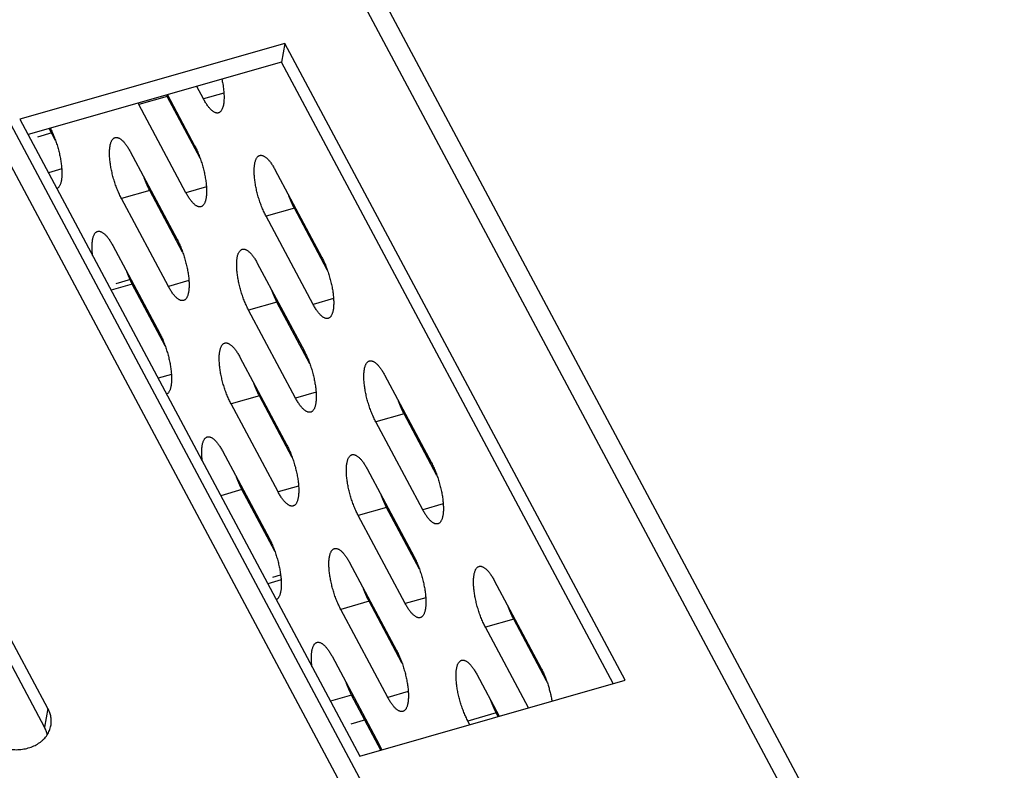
# Model space of a CAD drawing. Header units: millimetres. Extents: x 508 to 1261, y -60 to 468.
# Tile 23 of 49: x 974 to 999, y 83 to 102. Entities that reach past the tile are written whole.
import ezdxf

# ---------------------------------------------------------------- set-up
doc = ezdxf.new("R2010")
doc.units = ezdxf.units.MM
doc.header["$LTSCALE"] = 16.335
doc.layers.get('0').update_dxf_attribs({"linetype": 'CONTINUOUS'})
doc.layers.add('INTFCLR_1', color=7, linetype='CONTINUOUS')
doc.layers.add('ROUNDS', color=7, linetype='CONTINUOUS')

msp = doc.modelspace()

# ---------------------------------------------------------------- linework, layer by layer
at = {"color": 7, "linetype": 'Continuous'}
for p, q in [((980.53033, 101.43883), (973.71692, 99.48993)), ((980.53033, 101.43883), (980.4405, 100.95663)), ((989.26714, 85.06764), (980.53033, 101.43883)), ((980.4405, 100.95663), (973.92828, 99.09388)), ((988.96595, 84.98149), (980.4405, 100.95663)), ((978.43344, 100.01074), (978.26131, 100.3333)), ((977.5032, 100.07093), (976.77643, 99.86304)), ((978.34861, 98.48677), (977.5032, 100.07093)), ((977.50833, 100.11792), (978.20887, 98.80524)), ((978.95977, 100.16129), (978.43344, 100.01074)), ((977.98429, 97.59974), (976.77643, 99.86304)), ((973.71692, 99.48993), (982.45373, 83.11873)), ((974.63197, 98.9458), (974.47022, 99.24889)), ((976.55185, 98.65754), (977.75971, 96.39425)), ((974.79397, 98.20933), (974.45247, 98.11165)), ((980.2685, 98.19851), (981.47635, 95.93521)), ((978.51061, 97.75029), (977.98429, 97.59974)), ((977.05404, 97.65993), (976.32727, 97.45204)), ((977.53513, 95.18875), (976.32727, 97.45204)), ((977.89945, 96.07577), (977.05404, 97.65993)), ((980.77068, 97.20089), (980.04392, 96.99301)), ((981.6161, 95.61673), (980.77068, 97.20089)), ((981.25177, 94.72971), (980.04392, 96.99301)), ((976.10269, 96.24655), (977.31055, 93.98325)), ((979.81934, 95.78751), (981.02719, 93.52421)), ((976.60488, 95.24893), (976.06294, 95.09391)), ((977.4503, 93.66477), (976.60488, 95.24893)), ((978.06145, 95.3393), (977.53513, 95.18875)), ((981.77809, 94.88026), (981.25177, 94.72971)), ((980.32152, 94.7899), (979.59476, 94.58201)), ((981.16694, 93.20574), (980.32152, 94.7899)), ((980.80261, 92.31871), (979.59476, 94.58201)), ((979.37018, 93.37651), (980.57803, 91.11322)), ((977.61229, 92.9283), (977.27079, 92.83062)), ((983.08682, 92.91748), (984.29467, 90.65418)), ((979.87236, 92.3789), (979.1456, 92.17101)), ((980.71778, 90.79474), (979.87236, 92.3789)), ((981.32893, 92.46926), (980.80261, 92.31871)), ((980.35345, 89.90772), (979.1456, 92.17101)), ((983.589, 91.91986), (982.86224, 91.71198)), ((984.43442, 90.3357), (983.589, 91.91986)), ((984.07009, 89.44868), (982.86224, 91.71198)), ((978.92102, 90.96552), (980.12887, 88.70222)), ((982.63766, 90.50648), (983.84551, 88.24318)), ((979.4232, 89.9679), (978.88127, 89.81288)), ((980.26862, 88.38374), (979.4232, 89.9679)), ((980.87978, 90.05827), (980.35345, 89.90772)), ((984.59642, 89.59923), (984.07009, 89.44868)), ((983.13985, 89.50887), (982.41308, 89.30098)), ((983.98526, 87.92471), (983.13985, 89.50887)), ((983.62094, 87.03768), (982.41308, 89.30098)), ((982.1885, 88.09548), (983.39636, 85.83219)), ((980.43062, 87.64727), (980.08912, 87.54959)), ((985.90515, 87.63645), (987.113, 85.37315)), ((982.69069, 87.09787), (981.96392, 86.88998)), ((983.5361, 85.51371), (982.69069, 87.09787)), ((984.14726, 87.18823), (983.62094, 87.03768)), ((983.17178, 84.62669), (981.96392, 86.88998)), ((974.43932, 84.34258), (973.23146, 86.60588)), ((986.40733, 86.63883), (985.68057, 86.43095)), ((987.25275, 85.05467), (986.40733, 86.63883)), ((986.78676, 84.35815), (985.68057, 86.43095)), ((974.34948, 83.86038), (973.14163, 86.12368)), ((981.73934, 85.68449), (982.9472, 83.42119)), ((982.45373, 83.11873), (989.26714, 85.06764)), ((985.45599, 85.22545), (986.03378, 84.14277)), ((983.6981, 84.77724), (983.17178, 84.62669)), ((982.24153, 84.68687), (981.69959, 84.53185)), ((982.99567, 83.27375), (982.24153, 84.68687)), ((974.43932, 84.34258), (974.34948, 83.86038)), ((985.95817, 84.22784), (985.23141, 84.01995)), ((985.28081, 83.92739), (985.23141, 84.01995)), ((986.00757, 84.13527), (985.95817, 84.22784))]:
    msp.add_line(p, q, dxfattribs=at)
for centre in [(979.24859, 101.00221), (978.52182, 100.79433)]:
    msp.add_arc(centre, 1.9783, 206.78986, 208.082939, dxfattribs=at)
for points, knots in [([(978.90727, 100.51806), (978.91325, 100.49071), (978.92428, 100.4364), (978.93819, 100.35556), (978.9492, 100.27663), (978.95724, 100.20019), (978.96226, 100.12681), (978.9642, 100.05703), (978.96308, 99.99136), (978.95888, 99.93028), (978.95166, 99.87423), (978.94146, 99.82361), (978.92834, 99.77876), (978.91239, 99.73999), (978.89634, 99.71219), (978.88206, 99.69357), (978.87102, 99.6817), (978.85935, 99.67156), (978.84709, 99.66318), (978.83424, 99.65656), (978.82527, 99.65335), (978.82074, 99.65205)], [0, 0, 0, 0, 0.09140102, 0.18082994, 0.26770932, 0.35148843, 0.43165043, 0.50772015, 0.57927325, 0.64594724, 0.70745579, 0.76360826, 0.81433769, 0.85974248, 0.90014816, 0.91867973, 0.93623425, 0.95295655, 0.96902062, 0.98462757, 1, 1, 1, 1]), ([(978.82074, 99.65205), (978.81423, 99.65019), (978.80059, 99.64766), (978.77933, 99.64772), (978.75724, 99.65154), (978.73442, 99.65906), (978.71095, 99.67023), (978.68689, 99.68499), (978.66231, 99.70327), (978.63731, 99.72501), (978.61197, 99.75012), (978.58637, 99.77853), (978.56062, 99.81011), (978.53481, 99.84475), (978.50904, 99.88233), (978.47412, 99.93731), (978.44944, 99.98076), (978.43344, 100.01074)], [0, 0, 0, 0, 0.03643269, 0.07399695, 0.11371166, 0.15641239, 0.20273294, 0.25312193, 0.30787324, 0.3671568, 0.43104462, 0.49953087, 0.57254709, 0.64997354, 0.73164775, 0.8173711, 1, 1, 1, 1]), ([(974.4964, 99.2564), (974.5145, 99.2221), (974.54962, 99.15049), (974.59781, 99.03818), (974.64235, 98.91947), (974.68248, 98.79638), (974.71751, 98.67102), (974.74685, 98.54551), (974.77001, 98.42199), (974.78658, 98.30256), (974.79484, 98.20642), (974.79777, 98.13317), (974.79814, 98.08151), (974.79673, 98.03233), (974.79354, 97.98584), (974.78859, 97.94222), (974.78191, 97.90168), (974.77351, 97.86436), (974.76344, 97.83043), (974.75172, 97.80002), (974.7384, 97.77325), (974.72351, 97.75023), (974.70708, 97.73106), (974.68916, 97.71586), (974.67599, 97.70831), (974.66931, 97.70532)], [0, 0, 0, 0, 0.071018, 0.14595553, 0.22370852, 0.30310576, 0.38293812, 0.46198656, 0.53904992, 0.61297315, 0.68267693, 0.71564195, 0.74719909, 0.77725047, 0.8057106, 0.8325085, 0.85759038, 0.88092327, 0.90249977, 0.92234454, 0.94052311, 0.95715335, 0.9724194, 0.98658506, 1, 1, 1, 1]), ([(976.32727, 97.45204), (976.30859, 97.48705), (976.27238, 97.56026), (976.22277, 97.67531), (976.17699, 97.79715), (976.13586, 97.9236), (976.10012, 98.05239), (976.07042, 98.1812), (976.04728, 98.30773), (976.03361, 98.41087), (976.02641, 98.49045), (976.02296, 98.54728), (976.02138, 98.60188), (976.02167, 98.65402), (976.02385, 98.70346), (976.02789, 98.74998), (976.03378, 98.79338), (976.04149, 98.83345), (976.05099, 98.87004), (976.06224, 98.90298), (976.0752, 98.93214), (976.08984, 98.95739), (976.10611, 98.97862), (976.12399, 98.99572), (976.14343, 99.00856), (976.15747, 99.01421), (976.16455, 99.01624)], [0, 0, 0, 0, 0.07158809, 0.1473089, 0.22598668, 0.30637128, 0.38717099, 0.46708416, 0.54483049, 0.6191829, 0.65472929, 0.68900881, 0.72189877, 0.75328702, 0.78307374, 0.81117349, 0.8375179, 0.86205907, 0.88477422, 0.90567185, 0.92480035, 0.94225953, 0.95821518, 0.97291509, 0.98670024, 1, 1, 1, 1]), ([(976.16455, 99.01624), (976.17107, 99.0181), (976.1847, 99.02062), (976.20597, 99.02057), (976.22806, 99.01675), (976.25087, 99.00923), (976.27435, 98.99806), (976.29841, 98.9833), (976.32298, 98.96502), (976.34799, 98.94328), (976.37333, 98.91816), (976.39893, 98.88976), (976.42468, 98.85818), (976.45048, 98.82353), (976.47626, 98.78596), (976.51117, 98.73097), (976.53585, 98.68752), (976.55185, 98.65754)], [0, 0, 0, 0, 0.03643269, 0.07399695, 0.11371166, 0.15641239, 0.20273294, 0.25312193, 0.30787324, 0.3671568, 0.43104462, 0.49953087, 0.57254709, 0.64997354, 0.73164775, 0.8173711, 1, 1, 1, 1]), ([(978.20887, 98.80524), (978.22754, 98.77024), (978.26376, 98.69702), (978.31337, 98.58198), (978.35915, 98.46014), (978.40028, 98.33369), (978.43602, 98.2049), (978.46572, 98.07609), (978.48886, 97.94956), (978.50253, 97.84642), (978.50973, 97.76684), (978.51318, 97.71001), (978.51476, 97.6554), (978.51447, 97.60326), (978.51229, 97.55382), (978.50825, 97.5073), (978.50236, 97.46391), (978.49465, 97.42383), (978.48515, 97.38725), (978.4739, 97.35431), (978.46093, 97.32515), (978.4463, 97.2999), (978.43003, 97.27867), (978.41215, 97.26157), (978.39271, 97.24873), (978.37867, 97.24308), (978.37159, 97.24105)], [0, 0, 0, 0, 0.07158809, 0.1473089, 0.22598668, 0.30637128, 0.38717099, 0.46708416, 0.54483049, 0.6191829, 0.65472929, 0.68900881, 0.72189877, 0.75328702, 0.78307374, 0.81117349, 0.8375179, 0.86205907, 0.88477422, 0.90567185, 0.92480035, 0.94225953, 0.95821518, 0.97291509, 0.98670024, 1, 1, 1, 1]), ([(980.04392, 96.99301), (980.02524, 97.02801), (979.98902, 97.10123), (979.93941, 97.21628), (979.89363, 97.33812), (979.8525, 97.46457), (979.81676, 97.59336), (979.78706, 97.72217), (979.76392, 97.84869), (979.75025, 97.95183), (979.74306, 98.03142), (979.7396, 98.08824), (979.73802, 98.14285), (979.73832, 98.19499), (979.74049, 98.24443), (979.74453, 98.29095), (979.75042, 98.33434), (979.75813, 98.37442), (979.76763, 98.41101), (979.77889, 98.44395), (979.79185, 98.4731), (979.80648, 98.49835), (979.82275, 98.51959), (979.84063, 98.53669), (979.86007, 98.54952), (979.87411, 98.55517), (979.8812, 98.5572)], [0, 0, 0, 0, 0.07158809, 0.1473089, 0.22598668, 0.30637128, 0.38717099, 0.46708416, 0.54483049, 0.6191829, 0.65472929, 0.68900881, 0.72189877, 0.75328702, 0.78307374, 0.81117349, 0.8375179, 0.86205907, 0.88477422, 0.90567185, 0.92480035, 0.94225953, 0.95821518, 0.97291509, 0.98670024, 1, 1, 1, 1]), ([(979.8812, 98.5572), (979.88771, 98.55907), (979.90135, 98.56159), (979.92261, 98.56153), (979.9447, 98.55772), (979.96752, 98.55019), (979.99099, 98.53902), (980.01505, 98.52427), (980.03963, 98.50598), (980.06463, 98.48425), (980.08997, 98.45913), (980.11557, 98.43073), (980.14132, 98.39914), (980.16713, 98.3645), (980.1929, 98.32693), (980.22782, 98.27194), (980.2525, 98.22849), (980.2685, 98.19851)], [0, 0, 0, 0, 0.03643269, 0.07399695, 0.11371166, 0.15641239, 0.20273294, 0.25312193, 0.30787324, 0.3671568, 0.43104462, 0.49953087, 0.57254709, 0.64997354, 0.73164775, 0.8173711, 1, 1, 1, 1]), ([(977.05404, 97.65993), (977.04113, 97.68411), (977.01581, 97.73411), (976.98004, 97.81194), (976.94588, 97.89372), (976.9246, 97.94983), (976.91428, 97.9784)], [0, 0, 0, 0, 0.23626519, 0.48292976, 0.73815639, 1, 1, 1, 1]), ([(978.37159, 97.24105), (978.36507, 97.23919), (978.35143, 97.23667), (978.33017, 97.23672), (978.30808, 97.24054), (978.28526, 97.24806), (978.26179, 97.25923), (978.23773, 97.27399), (978.21315, 97.29227), (978.18815, 97.31401), (978.16281, 97.33913), (978.13721, 97.36753), (978.11146, 97.39911), (978.08565, 97.43375), (978.05988, 97.47133), (978.02496, 97.52632), (978.00028, 97.56977), (977.98429, 97.59974)], [0, 0, 0, 0, 0.03643269, 0.07399695, 0.11371166, 0.15641239, 0.20273294, 0.25312193, 0.30787324, 0.3671568, 0.43104462, 0.49953087, 0.57254709, 0.64997354, 0.73164775, 0.8173711, 1, 1, 1, 1]), ([(980.77068, 97.20089), (980.75777, 97.22508), (980.73245, 97.27508), (980.69668, 97.35291), (980.66252, 97.43469), (980.64125, 97.49079), (980.63092, 97.51936)], [0, 0, 0, 0, 0.23626519, 0.48292976, 0.73815639, 1, 1, 1, 1]), ([(975.5867, 95.98629), (975.58183, 96.02687), (975.57624, 96.08681), (975.57271, 96.16532), (975.57213, 96.22055), (975.57357, 96.27298), (975.57701, 96.32236), (975.58245, 96.36848), (975.58986, 96.41109), (975.5992, 96.45001), (975.61042, 96.48506), (975.6235, 96.51608), (975.63838, 96.54294), (975.65503, 96.5655), (975.67341, 96.58364), (975.69034, 96.59507), (975.70448, 96.60169), (975.71173, 96.60419), (975.71539, 96.60524)], [0, 0, 0, 0, 0.18343107, 0.27001025, 0.35271549, 0.43125428, 0.50537268, 0.57486246, 0.63957027, 0.69941003, 0.75437978, 0.80458505, 0.85027096, 0.8918639, 0.93001895, 0.96565635, 0.98291381, 1, 1, 1, 1]), ([(975.71539, 96.60524), (975.72191, 96.6071), (975.73554, 96.60962), (975.75681, 96.60957), (975.7789, 96.60575), (975.80172, 96.59823), (975.82519, 96.58706), (975.84925, 96.5723), (975.87382, 96.55402), (975.89883, 96.53228), (975.92417, 96.50716), (975.94977, 96.47876), (975.97552, 96.44718), (976.00133, 96.41254), (976.0271, 96.37496), (976.06201, 96.31997), (976.08669, 96.27652), (976.10269, 96.24655)], [0, 0, 0, 0, 0.03643269, 0.07399695, 0.11371166, 0.15641239, 0.20273294, 0.25312193, 0.30787324, 0.3671568, 0.43104462, 0.49953087, 0.57254709, 0.64997354, 0.73164775, 0.8173711, 1, 1, 1, 1]), ([(977.75971, 96.39425), (977.77838, 96.35924), (977.8146, 96.28603), (977.86421, 96.17098), (977.90999, 96.04914), (977.95112, 95.92269), (977.98686, 95.7939), (978.01656, 95.66509), (978.0397, 95.53856), (978.05337, 95.43542), (978.06057, 95.35584), (978.06402, 95.29901), (978.0656, 95.24441), (978.06531, 95.19227), (978.06313, 95.14283), (978.05909, 95.09631), (978.0532, 95.05291), (978.04549, 95.01284), (978.03599, 94.97625), (978.02474, 94.94331), (978.01177, 94.91415), (977.99714, 94.8889), (977.98087, 94.86767), (977.96299, 94.85057), (977.94355, 94.83773), (977.92951, 94.83208), (977.92243, 94.83005)], [0, 0, 0, 0, 0.07158809, 0.1473089, 0.22598668, 0.30637128, 0.38717099, 0.46708416, 0.54483049, 0.6191829, 0.65472929, 0.68900881, 0.72189877, 0.75328702, 0.78307374, 0.81117349, 0.8375179, 0.86205907, 0.88477422, 0.90567185, 0.92480035, 0.94225953, 0.95821518, 0.97291509, 0.98670024, 1, 1, 1, 1]), ([(979.59476, 94.58201), (979.57608, 94.61701), (979.53986, 94.69023), (979.49025, 94.80528), (979.44447, 94.92712), (979.40334, 95.05357), (979.3676, 95.18236), (979.3379, 95.31117), (979.31476, 95.43769), (979.30109, 95.54083), (979.2939, 95.62042), (979.29044, 95.67725), (979.28886, 95.73185), (979.28916, 95.78399), (979.29133, 95.83343), (979.29537, 95.87995), (979.30126, 95.92335), (979.30898, 95.96342), (979.31848, 96.00001), (979.32973, 96.03295), (979.34269, 96.0621), (979.35732, 96.08735), (979.37359, 96.10859), (979.39148, 96.12569), (979.41091, 96.13852), (979.42495, 96.14418), (979.43204, 96.1462)], [0, 0, 0, 0, 0.07158809, 0.1473089, 0.22598668, 0.30637128, 0.38717099, 0.46708416, 0.54483049, 0.6191829, 0.65472929, 0.68900881, 0.72189877, 0.75328702, 0.78307374, 0.81117349, 0.8375179, 0.86205907, 0.88477422, 0.90567185, 0.92480035, 0.94225953, 0.95821518, 0.97291509, 0.98670024, 1, 1, 1, 1]), ([(979.43204, 96.1462), (979.43855, 96.14807), (979.45219, 96.15059), (979.47345, 96.15054), (979.49554, 96.14672), (979.51836, 96.13919), (979.54183, 96.12802), (979.5659, 96.11327), (979.59047, 96.09499), (979.61547, 96.07325), (979.64081, 96.04813), (979.66641, 96.01973), (979.69216, 95.98815), (979.71797, 95.9535), (979.74374, 95.91593), (979.77866, 95.86094), (979.80334, 95.81749), (979.81934, 95.78751)], [0, 0, 0, 0, 0.03643269, 0.07399695, 0.11371166, 0.15641239, 0.20273294, 0.25312193, 0.30787324, 0.3671568, 0.43104462, 0.49953087, 0.57254709, 0.64997354, 0.73164775, 0.8173711, 1, 1, 1, 1]), ([(981.47635, 95.93521), (981.49503, 95.90021), (981.53125, 95.82699), (981.58085, 95.71195), (981.62663, 95.5901), (981.66776, 95.46366), (981.7035, 95.33487), (981.7332, 95.20605), (981.75634, 95.07953), (981.77002, 94.97639), (981.77721, 94.8968), (981.78067, 94.83998), (981.78225, 94.78537), (981.78195, 94.73323), (981.77977, 94.68379), (981.77573, 94.63727), (981.76984, 94.59388), (981.76213, 94.5538), (981.75263, 94.51722), (981.74138, 94.48428), (981.72842, 94.45512), (981.71378, 94.42987), (981.69751, 94.40864), (981.67963, 94.39153), (981.66019, 94.3787), (981.64616, 94.37305), (981.63907, 94.37102)], [0, 0, 0, 0, 0.07158809, 0.1473089, 0.22598668, 0.30637128, 0.38717099, 0.46708416, 0.54483049, 0.6191829, 0.65472929, 0.68900881, 0.72189877, 0.75328702, 0.78307374, 0.81117349, 0.8375179, 0.86205907, 0.88477422, 0.90567185, 0.92480035, 0.94225953, 0.95821518, 0.97291509, 0.98670024, 1, 1, 1, 1]), ([(976.60488, 95.24893), (976.59197, 95.27311), (976.56665, 95.32311), (976.53088, 95.40094), (976.49672, 95.48272), (976.47544, 95.53883), (976.46512, 95.5674)], [0, 0, 0, 0, 0.23626519, 0.48292976, 0.73815639, 1, 1, 1, 1]), ([(977.92243, 94.83005), (977.91591, 94.82819), (977.90228, 94.82567), (977.88101, 94.82572), (977.85892, 94.82954), (977.8361, 94.83706), (977.81263, 94.84823), (977.78857, 94.86299), (977.764, 94.88127), (977.73899, 94.90301), (977.71365, 94.92813), (977.68805, 94.95653), (977.6623, 94.98811), (977.63649, 95.02276), (977.61072, 95.06033), (977.57581, 95.11532), (977.55112, 95.15877), (977.53513, 95.18875)], [0, 0, 0, 0, 0.03643269, 0.07399695, 0.11371166, 0.15641239, 0.20273294, 0.25312193, 0.30787324, 0.3671568, 0.43104462, 0.49953087, 0.57254709, 0.64997354, 0.73164775, 0.8173711, 1, 1, 1, 1]), ([(980.32152, 94.7899), (980.30861, 94.81408), (980.28329, 94.86408), (980.24752, 94.94191), (980.21336, 95.02369), (980.19209, 95.07979), (980.18176, 95.10836)], [0, 0, 0, 0, 0.23626519, 0.48292976, 0.73815639, 1, 1, 1, 1]), ([(981.63907, 94.37102), (981.63255, 94.36916), (981.61892, 94.36663), (981.59766, 94.36669), (981.57557, 94.37051), (981.55275, 94.37803), (981.52927, 94.3892), (981.50521, 94.40396), (981.48064, 94.42224), (981.45564, 94.44398), (981.43029, 94.46909), (981.4047, 94.4975), (981.37895, 94.52908), (981.35314, 94.56372), (981.32737, 94.6013), (981.29245, 94.65628), (981.26777, 94.69973), (981.25177, 94.72971)], [0, 0, 0, 0, 0.03643269, 0.07399695, 0.11371166, 0.15641239, 0.20273294, 0.25312193, 0.30787324, 0.3671568, 0.43104462, 0.49953087, 0.57254709, 0.64997354, 0.73164775, 0.8173711, 1, 1, 1, 1]), ([(977.31055, 93.98325), (977.32881, 93.94903), (977.36425, 93.8775), (977.41291, 93.76517), (977.45794, 93.64625), (977.49856, 93.52277), (977.53407, 93.39686), (977.56387, 93.27069), (977.58744, 93.14642), (977.60438, 93.0262), (977.61291, 92.92937), (977.61601, 92.85556), (977.61649, 92.8035), (977.61518, 92.75393), (977.61207, 92.70706), (977.60718, 92.66309), (977.60054, 92.6222), (977.59216, 92.58458), (977.58209, 92.55037), (977.57036, 92.51971), (977.55701, 92.49272), (977.54208, 92.46952), (977.52559, 92.4502), (977.50758, 92.43489), (977.49435, 92.4273), (977.48763, 92.42429)], [0, 0, 0, 0, 0.07063915, 0.14529452, 0.22285755, 0.30214956, 0.38195153, 0.46103272, 0.538179, 0.61222155, 0.68206701, 0.71510689, 0.7467393, 0.77686474, 0.80539613, 0.83226099, 0.85740414, 0.88079134, 0.90241403, 0.92229596, 0.94050201, 0.95714988, 0.97242415, 0.98659008, 1, 1, 1, 1]), ([(979.1456, 92.17101), (979.12692, 92.20602), (979.0907, 92.27923), (979.0411, 92.39428), (978.99531, 92.51612), (978.95418, 92.64257), (978.91845, 92.77136), (978.88874, 92.90017), (978.86561, 93.0267), (978.85193, 93.12984), (978.84474, 93.20942), (978.84128, 93.26625), (978.8397, 93.32085), (978.84, 93.37299), (978.84217, 93.42243), (978.84621, 93.46895), (978.8521, 93.51235), (978.85982, 93.55242), (978.86932, 93.58901), (978.88057, 93.62195), (978.89353, 93.65111), (978.90816, 93.67636), (978.92443, 93.69759), (978.94232, 93.71469), (978.96175, 93.72753), (978.97579, 93.73318), (978.98288, 93.73521)], [0, 0, 0, 0, 0.07158809, 0.1473089, 0.22598668, 0.30637128, 0.38717099, 0.46708416, 0.54483049, 0.6191829, 0.65472929, 0.68900881, 0.72189877, 0.75328702, 0.78307374, 0.81117349, 0.8375179, 0.86205907, 0.88477422, 0.90567185, 0.92480035, 0.94225953, 0.95821518, 0.97291509, 0.98670024, 1, 1, 1, 1]), ([(978.98288, 93.73521), (978.98939, 93.73707), (979.00303, 93.73959), (979.02429, 93.73954), (979.04638, 93.73572), (979.0692, 93.7282), (979.09267, 93.71703), (979.11674, 93.70227), (979.14131, 93.68399), (979.16631, 93.66225), (979.19166, 93.63713), (979.21725, 93.60873), (979.243, 93.57715), (979.26881, 93.5425), (979.29458, 93.50493), (979.3295, 93.44994), (979.35418, 93.40649), (979.37018, 93.37651)], [0, 0, 0, 0, 0.03643269, 0.07399695, 0.11371166, 0.15641239, 0.20273294, 0.25312193, 0.30787324, 0.3671568, 0.43104462, 0.49953087, 0.57254709, 0.64997354, 0.73164775, 0.8173711, 1, 1, 1, 1]), ([(981.02719, 93.52421), (981.04587, 93.48921), (981.08209, 93.41599), (981.13169, 93.30095), (981.17747, 93.17911), (981.21861, 93.05266), (981.25434, 92.92387), (981.28404, 92.79506), (981.30718, 92.66853), (981.32086, 92.56539), (981.32805, 92.48581), (981.33151, 92.42898), (981.33309, 92.37437), (981.33279, 92.32223), (981.33062, 92.27279), (981.32657, 92.22627), (981.32068, 92.18288), (981.31297, 92.1428), (981.30347, 92.10622), (981.29222, 92.07328), (981.27926, 92.04412), (981.26462, 92.01887), (981.24835, 91.99764), (981.23047, 91.98054), (981.21104, 91.9677), (981.197, 91.96205), (981.18991, 91.96002)], [0, 0, 0, 0, 0.07158809, 0.1473089, 0.22598668, 0.30637128, 0.38717099, 0.46708416, 0.54483049, 0.6191829, 0.65472929, 0.68900881, 0.72189877, 0.75328702, 0.78307374, 0.81117349, 0.8375179, 0.86205907, 0.88477422, 0.90567185, 0.92480035, 0.94225953, 0.95821518, 0.97291509, 0.98670024, 1, 1, 1, 1]), ([(982.86224, 91.71198), (982.84356, 91.74698), (982.80734, 91.8202), (982.75774, 91.93525), (982.71196, 92.05709), (982.67083, 92.18354), (982.63509, 92.31232), (982.60539, 92.44114), (982.58225, 92.56766), (982.56857, 92.6708), (982.56138, 92.75039), (982.55793, 92.80721), (982.55634, 92.86182), (982.55664, 92.91396), (982.55882, 92.9634), (982.56286, 93.00992), (982.56875, 93.05331), (982.57646, 93.09339), (982.58596, 93.12998), (982.59721, 93.16292), (982.61017, 93.19207), (982.62481, 93.21732), (982.64108, 93.23856), (982.65896, 93.25566), (982.6784, 93.26849), (982.69243, 93.27414), (982.69952, 93.27617)], [0, 0, 0, 0, 0.07158809, 0.1473089, 0.22598668, 0.30637128, 0.38717099, 0.46708416, 0.54483049, 0.6191829, 0.65472929, 0.68900881, 0.72189877, 0.75328702, 0.78307374, 0.81117349, 0.8375179, 0.86205907, 0.88477422, 0.90567185, 0.92480035, 0.94225953, 0.95821518, 0.97291509, 0.98670024, 1, 1, 1, 1]), ([(982.69952, 93.27617), (982.70604, 93.27804), (982.71967, 93.28056), (982.74093, 93.2805), (982.76303, 93.27669), (982.78584, 93.26916), (982.80932, 93.25799), (982.83338, 93.24324), (982.85795, 93.22495), (982.88295, 93.20322), (982.9083, 93.1781), (982.93389, 93.1497), (982.95964, 93.11811), (982.98545, 93.08347), (983.01122, 93.0459), (983.04614, 92.99091), (983.07082, 92.94746), (983.08682, 92.91748)], [0, 0, 0, 0, 0.03643269, 0.07399695, 0.11371166, 0.15641239, 0.20273294, 0.25312193, 0.30787324, 0.3671568, 0.43104462, 0.49953087, 0.57254709, 0.64997354, 0.73164775, 0.8173711, 1, 1, 1, 1]), ([(979.87236, 92.3789), (979.85946, 92.40308), (979.83413, 92.45308), (979.79836, 92.53091), (979.7642, 92.61269), (979.74293, 92.66879), (979.73261, 92.69737)], [0, 0, 0, 0, 0.23626519, 0.48292976, 0.73815639, 1, 1, 1, 1]), ([(981.18991, 91.96002), (981.18339, 91.95816), (981.16976, 91.95564), (981.1485, 91.95569), (981.12641, 91.95951), (981.10359, 91.96703), (981.08011, 91.9782), (981.05605, 91.99296), (981.03148, 92.01124), (981.00648, 92.03298), (980.98113, 92.0581), (980.95554, 92.0865), (980.92979, 92.11808), (980.90398, 92.15272), (980.87821, 92.1903), (980.84329, 92.24529), (980.81861, 92.28874), (980.80261, 92.31871)], [0, 0, 0, 0, 0.03643269, 0.07399695, 0.11371166, 0.15641239, 0.20273294, 0.25312193, 0.30787324, 0.3671568, 0.43104462, 0.49953087, 0.57254709, 0.64997354, 0.73164775, 0.8173711, 1, 1, 1, 1]), ([(983.589, 91.91986), (983.5761, 91.94405), (983.55078, 91.99405), (983.515, 92.07188), (983.48085, 92.15366), (983.45957, 92.20976), (983.44925, 92.23833)], [0, 0, 0, 0, 0.23626519, 0.48292976, 0.73815639, 1, 1, 1, 1]), ([(978.40502, 90.70526), (978.40016, 90.74584), (978.39456, 90.80578), (978.39103, 90.88429), (978.39045, 90.93952), (978.39189, 90.99195), (978.39534, 91.04133), (978.40078, 91.08745), (978.40818, 91.13006), (978.41752, 91.16898), (978.42875, 91.20403), (978.44182, 91.23505), (978.4567, 91.26191), (978.47335, 91.28447), (978.49173, 91.30261), (978.50867, 91.31404), (978.52281, 91.32066), (978.53006, 91.32316), (978.53372, 91.32421)], [0, 0, 0, 0, 0.18343107, 0.27001025, 0.35271549, 0.43125428, 0.50537268, 0.57486246, 0.63957027, 0.69941003, 0.75437978, 0.80458505, 0.85027096, 0.8918639, 0.93001895, 0.96565635, 0.98291381, 1, 1, 1, 1]), ([(978.53372, 91.32421), (978.54024, 91.32607), (978.55387, 91.32859), (978.57513, 91.32854), (978.59722, 91.32472), (978.62004, 91.3172), (978.64352, 91.30603), (978.66758, 91.29127), (978.69215, 91.27299), (978.71715, 91.25125), (978.7425, 91.22613), (978.76809, 91.19773), (978.79384, 91.16615), (978.81965, 91.13151), (978.84542, 91.09393), (978.88034, 91.03894), (978.90502, 90.99549), (978.92102, 90.96552)], [0, 0, 0, 0, 0.03643269, 0.07399695, 0.11371166, 0.15641239, 0.20273294, 0.25312193, 0.30787324, 0.3671568, 0.43104462, 0.49953087, 0.57254709, 0.64997354, 0.73164775, 0.8173711, 1, 1, 1, 1]), ([(980.57803, 91.11322), (980.59671, 91.07821), (980.63293, 91.005), (980.68253, 90.88995), (980.72832, 90.76811), (980.76945, 90.64166), (980.80518, 90.51287), (980.83489, 90.38406), (980.85802, 90.25753), (980.8717, 90.15439), (980.87889, 90.07481), (980.88235, 90.01798), (980.88393, 89.96338), (980.88363, 89.91124), (980.88146, 89.8618), (980.87741, 89.81528), (980.87152, 89.77188), (980.86381, 89.73181), (980.85431, 89.69522), (980.84306, 89.66228), (980.8301, 89.63312), (980.81547, 89.60787), (980.79919, 89.58664), (980.78131, 89.56954), (980.76188, 89.5567), (980.74784, 89.55105), (980.74075, 89.54902)], [0, 0, 0, 0, 0.07158809, 0.1473089, 0.22598668, 0.30637128, 0.38717099, 0.46708416, 0.54483049, 0.6191829, 0.65472929, 0.68900881, 0.72189877, 0.75328702, 0.78307374, 0.81117349, 0.8375179, 0.86205907, 0.88477422, 0.90567185, 0.92480035, 0.94225953, 0.95821518, 0.97291509, 0.98670024, 1, 1, 1, 1]), ([(982.41308, 89.30098), (982.3944, 89.33598), (982.35819, 89.4092), (982.30858, 89.52425), (982.2628, 89.64609), (982.22167, 89.77254), (982.18593, 89.90133), (982.15623, 90.03014), (982.13309, 90.15666), (982.11941, 90.2598), (982.11222, 90.33939), (982.10877, 90.39622), (982.10718, 90.45082), (982.10748, 90.50296), (982.10966, 90.5524), (982.1137, 90.59892), (982.11959, 90.64232), (982.1273, 90.68239), (982.1368, 90.71898), (982.14805, 90.75192), (982.16101, 90.78107), (982.17565, 90.80632), (982.19192, 90.82756), (982.2098, 90.84466), (982.22924, 90.85749), (982.24328, 90.86315), (982.25036, 90.86517)], [0, 0, 0, 0, 0.07158809, 0.1473089, 0.22598668, 0.30637128, 0.38717099, 0.46708416, 0.54483049, 0.6191829, 0.65472929, 0.68900881, 0.72189877, 0.75328702, 0.78307374, 0.81117349, 0.8375179, 0.86205907, 0.88477422, 0.90567185, 0.92480035, 0.94225953, 0.95821518, 0.97291509, 0.98670024, 1, 1, 1, 1]), ([(982.25036, 90.86517), (982.25688, 90.86704), (982.27051, 90.86956), (982.29178, 90.86951), (982.31387, 90.86569), (982.33668, 90.85816), (982.36016, 90.84699), (982.38422, 90.83224), (982.40879, 90.81396), (982.4338, 90.79222), (982.45914, 90.7671), (982.48473, 90.7387), (982.51048, 90.70712), (982.53629, 90.67247), (982.56206, 90.6349), (982.59698, 90.57991), (982.62166, 90.53646), (982.63766, 90.50648)], [0, 0, 0, 0, 0.03643269, 0.07399695, 0.11371166, 0.15641239, 0.20273294, 0.25312193, 0.30787324, 0.3671568, 0.43104462, 0.49953087, 0.57254709, 0.64997354, 0.73164775, 0.8173711, 1, 1, 1, 1]), ([(984.29467, 90.65418), (984.31335, 90.61918), (984.34957, 90.54596), (984.39918, 90.43092), (984.44496, 90.30907), (984.48609, 90.18263), (984.52183, 90.05384), (984.55153, 89.92502), (984.57467, 89.7985), (984.58834, 89.69536), (984.59554, 89.61577), (984.59899, 89.55895), (984.60057, 89.50434), (984.60027, 89.4522), (984.5981, 89.40276), (984.59406, 89.35624), (984.58817, 89.31285), (984.58046, 89.27277), (984.57096, 89.23619), (984.5597, 89.20325), (984.54674, 89.17409), (984.53211, 89.14884), (984.51584, 89.12761), (984.49796, 89.1105), (984.47852, 89.09767), (984.46448, 89.09202), (984.45739, 89.08999)], [0, 0, 0, 0, 0.07158809, 0.1473089, 0.22598668, 0.30637128, 0.38717099, 0.46708416, 0.54483049, 0.6191829, 0.65472929, 0.68900881, 0.72189877, 0.75328702, 0.78307374, 0.81117349, 0.8375179, 0.86205907, 0.88477422, 0.90567185, 0.92480035, 0.94225953, 0.95821518, 0.97291509, 0.98670024, 1, 1, 1, 1]), ([(979.4232, 89.9679), (979.4103, 89.99208), (979.38497, 90.04208), (979.3492, 90.11991), (979.31505, 90.20169), (979.29377, 90.2578), (979.28345, 90.28637)], [0, 0, 0, 0, 0.23626519, 0.48292976, 0.73815639, 1, 1, 1, 1]), ([(980.74075, 89.54902), (980.73423, 89.54716), (980.7206, 89.54464), (980.69934, 89.54469), (980.67725, 89.54851), (980.65443, 89.55603), (980.63095, 89.5672), (980.60689, 89.58196), (980.58232, 89.60024), (980.55732, 89.62198), (980.53197, 89.6471), (980.50638, 89.6755), (980.48063, 89.70708), (980.45482, 89.74173), (980.42905, 89.7793), (980.39413, 89.83429), (980.36945, 89.87774), (980.35345, 89.90772)], [0, 0, 0, 0, 0.03643269, 0.07399695, 0.11371166, 0.15641239, 0.20273294, 0.25312193, 0.30787324, 0.3671568, 0.43104462, 0.49953087, 0.57254709, 0.64997354, 0.73164775, 0.8173711, 1, 1, 1, 1]), ([(983.13985, 89.50887), (983.12694, 89.53305), (983.10162, 89.58305), (983.06584, 89.66088), (983.03169, 89.74266), (983.01041, 89.79876), (983.00009, 89.82733)], [0, 0, 0, 0, 0.23626519, 0.48292976, 0.73815639, 1, 1, 1, 1]), ([(984.45739, 89.08999), (984.45088, 89.08813), (984.43724, 89.0856), (984.41598, 89.08566), (984.39389, 89.08948), (984.37107, 89.097), (984.3476, 89.10817), (984.32354, 89.12293), (984.29896, 89.14121), (984.27396, 89.16295), (984.24862, 89.18806), (984.22302, 89.21647), (984.19727, 89.24805), (984.17146, 89.28269), (984.14569, 89.32027), (984.11077, 89.37525), (984.08609, 89.4187), (984.07009, 89.44868)], [0, 0, 0, 0, 0.03643269, 0.07399695, 0.11371166, 0.15641239, 0.20273294, 0.25312193, 0.30787324, 0.3671568, 0.43104462, 0.49953087, 0.57254709, 0.64997354, 0.73164775, 0.8173711, 1, 1, 1, 1]), ([(980.12887, 88.70222), (980.14713, 88.668), (980.18257, 88.59647), (980.23123, 88.48414), (980.27626, 88.36522), (980.31688, 88.24174), (980.3524, 88.11583), (980.3822, 87.98966), (980.40577, 87.86539), (980.42271, 87.74517), (980.43123, 87.64833), (980.43433, 87.57453), (980.43482, 87.52247), (980.4335, 87.4729), (980.43039, 87.42603), (980.42551, 87.38206), (980.41886, 87.34117), (980.41049, 87.30355), (980.40042, 87.26934), (980.38869, 87.23868), (980.37534, 87.21169), (980.3604, 87.18849), (980.34391, 87.16917), (980.32591, 87.15386), (980.31268, 87.14627), (980.30595, 87.14326)], [0, 0, 0, 0, 0.07063915, 0.14529452, 0.22285755, 0.30214956, 0.38195153, 0.46103272, 0.538179, 0.61222155, 0.68206701, 0.71510689, 0.7467393, 0.77686474, 0.80539613, 0.83226099, 0.85740414, 0.88079134, 0.90241403, 0.92229596, 0.94050201, 0.95714988, 0.97242415, 0.98659008, 1, 1, 1, 1]), ([(981.96392, 86.88998), (981.94524, 86.92499), (981.90903, 86.9982), (981.85942, 87.11325), (981.81364, 87.23509), (981.77251, 87.36154), (981.73677, 87.49033), (981.70707, 87.61914), (981.68393, 87.74567), (981.67026, 87.84881), (981.66306, 87.92839), (981.65961, 87.98522), (981.65802, 88.03982), (981.65832, 88.09196), (981.6605, 88.1414), (981.66454, 88.18792), (981.67043, 88.23132), (981.67814, 88.27139), (981.68764, 88.30798), (981.69889, 88.34092), (981.71185, 88.37008), (981.72649, 88.39533), (981.74276, 88.41656), (981.76064, 88.43366), (981.78008, 88.4465), (981.79412, 88.45215), (981.8012, 88.45418)], [0, 0, 0, 0, 0.07158809, 0.1473089, 0.22598668, 0.30637128, 0.38717099, 0.46708416, 0.54483049, 0.6191829, 0.65472929, 0.68900881, 0.72189877, 0.75328702, 0.78307374, 0.81117349, 0.8375179, 0.86205907, 0.88477422, 0.90567185, 0.92480035, 0.94225953, 0.95821518, 0.97291509, 0.98670024, 1, 1, 1, 1]), ([(981.8012, 88.45418), (981.80772, 88.45604), (981.82135, 88.45856), (981.84262, 88.45851), (981.86471, 88.45469), (981.88752, 88.44717), (981.911, 88.436), (981.93506, 88.42124), (981.95963, 88.40296), (981.98464, 88.38122), (982.00998, 88.3561), (982.03558, 88.3277), (982.06133, 88.29612), (982.08713, 88.26147), (982.11291, 88.2239), (982.14782, 88.16891), (982.1725, 88.12546), (982.1885, 88.09548)], [0, 0, 0, 0, 0.03643269, 0.07399695, 0.11371166, 0.15641239, 0.20273294, 0.25312193, 0.30787324, 0.3671568, 0.43104462, 0.49953087, 0.57254709, 0.64997354, 0.73164775, 0.8173711, 1, 1, 1, 1]), ([(983.84551, 88.24318), (983.86419, 88.20818), (983.90041, 88.13496), (983.95002, 88.01992), (983.9958, 87.89808), (984.03693, 87.77163), (984.07267, 87.64284), (984.10237, 87.51403), (984.12551, 87.3875), (984.13918, 87.28436), (984.14638, 87.20478), (984.14983, 87.14795), (984.15141, 87.09334), (984.15111, 87.0412), (984.14894, 86.99176), (984.1449, 86.94524), (984.13901, 86.90185), (984.1313, 86.86177), (984.1218, 86.82519), (984.11055, 86.79225), (984.09758, 86.76309), (984.08295, 86.73784), (984.06668, 86.71661), (984.0488, 86.69951), (984.02936, 86.68667), (984.01532, 86.68102), (984.00824, 86.67899)], [0, 0, 0, 0, 0.07158809, 0.1473089, 0.22598668, 0.30637128, 0.38717099, 0.46708416, 0.54483049, 0.6191829, 0.65472929, 0.68900881, 0.72189877, 0.75328702, 0.78307374, 0.81117349, 0.8375179, 0.86205907, 0.88477422, 0.90567185, 0.92480035, 0.94225953, 0.95821518, 0.97291509, 0.98670024, 1, 1, 1, 1]), ([(985.68057, 86.43095), (985.66189, 86.46595), (985.62567, 86.53917), (985.57606, 86.65422), (985.53028, 86.77606), (985.48915, 86.90251), (985.45341, 87.03129), (985.42371, 87.16011), (985.40057, 87.28663), (985.3869, 87.38977), (985.37971, 87.46936), (985.37625, 87.52618), (985.37467, 87.58079), (985.37497, 87.63293), (985.37714, 87.68237), (985.38118, 87.72889), (985.38707, 87.77228), (985.39478, 87.81236), (985.40428, 87.84895), (985.41554, 87.88189), (985.4285, 87.91104), (985.44313, 87.93629), (985.4594, 87.95753), (985.47728, 87.97463), (985.49672, 87.98746), (985.51076, 87.99311), (985.51785, 87.99514)], [0, 0, 0, 0, 0.07158809, 0.1473089, 0.22598668, 0.30637128, 0.38717099, 0.46708416, 0.54483049, 0.6191829, 0.65472929, 0.68900881, 0.72189877, 0.75328702, 0.78307374, 0.81117349, 0.8375179, 0.86205907, 0.88477422, 0.90567185, 0.92480035, 0.94225953, 0.95821518, 0.97291509, 0.98670024, 1, 1, 1, 1]), ([(985.51785, 87.99514), (985.52436, 87.99701), (985.538, 87.99953), (985.55926, 87.99947), (985.58135, 87.99566), (985.60417, 87.98813), (985.62764, 87.97696), (985.6517, 87.96221), (985.67628, 87.94392), (985.70128, 87.92219), (985.72662, 87.89707), (985.75222, 87.86867), (985.77797, 87.83708), (985.80378, 87.80244), (985.82955, 87.76487), (985.86447, 87.70988), (985.88915, 87.66643), (985.90515, 87.63645)], [0, 0, 0, 0, 0.03643269, 0.07399695, 0.11371166, 0.15641239, 0.20273294, 0.25312193, 0.30787324, 0.3671568, 0.43104462, 0.49953087, 0.57254709, 0.64997354, 0.73164775, 0.8173711, 1, 1, 1, 1]), ([(982.69069, 87.09787), (982.67778, 87.12205), (982.65246, 87.17205), (982.61669, 87.24988), (982.58253, 87.33166), (982.56125, 87.38776), (982.55093, 87.41634)], [0, 0, 0, 0, 0.23626519, 0.48292976, 0.73815639, 1, 1, 1, 1]), ([(984.00824, 86.67899), (984.00172, 86.67713), (983.98808, 86.67461), (983.96682, 86.67466), (983.94473, 86.67848), (983.92191, 86.686), (983.89844, 86.69717), (983.87438, 86.71193), (983.8498, 86.73021), (983.8248, 86.75195), (983.79946, 86.77707), (983.77386, 86.80547), (983.74811, 86.83705), (983.7223, 86.87169), (983.69653, 86.90927), (983.66161, 86.96426), (983.63693, 87.00771), (983.62094, 87.03768)], [0, 0, 0, 0, 0.03643269, 0.07399695, 0.11371166, 0.15641239, 0.20273294, 0.25312193, 0.30787324, 0.3671568, 0.43104462, 0.49953087, 0.57254709, 0.64997354, 0.73164775, 0.8173711, 1, 1, 1, 1]), ([(986.40733, 86.63883), (986.39442, 86.66302), (986.3691, 86.71302), (986.33333, 86.79085), (986.29917, 86.87263), (986.2779, 86.92873), (986.26757, 86.9573)], [0, 0, 0, 0, 0.23626519, 0.48292976, 0.73815639, 1, 1, 1, 1]), ([(981.22335, 85.42423), (981.21848, 85.46481), (981.21289, 85.52475), (981.20936, 85.60326), (981.20878, 85.65849), (981.21022, 85.71092), (981.21366, 85.7603), (981.2191, 85.80642), (981.22651, 85.84903), (981.23585, 85.88795), (981.24707, 85.923), (981.26015, 85.95402), (981.27503, 85.98088), (981.29168, 86.00344), (981.31006, 86.02158), (981.32699, 86.03301), (981.34113, 86.03963), (981.34838, 86.04213), (981.35204, 86.04318)], [0, 0, 0, 0, 0.18343107, 0.27001025, 0.35271549, 0.43125428, 0.50537268, 0.57486246, 0.63957027, 0.69941003, 0.75437978, 0.80458505, 0.85027096, 0.8918639, 0.93001895, 0.96565635, 0.98291381, 1, 1, 1, 1]), ([(981.35204, 86.04318), (981.35856, 86.04504), (981.37219, 86.04756), (981.39346, 86.04751), (981.41555, 86.04369), (981.43837, 86.03617), (981.46184, 86.025), (981.4859, 86.01024), (981.51047, 85.99196), (981.53548, 85.97022), (981.56082, 85.9451), (981.58642, 85.9167), (981.61217, 85.88512), (981.63798, 85.85048), (981.66375, 85.8129), (981.69866, 85.75791), (981.72334, 85.71446), (981.73934, 85.68449)], [0, 0, 0, 0, 0.03643269, 0.07399695, 0.11371166, 0.15641239, 0.20273294, 0.25312193, 0.30787324, 0.3671568, 0.43104462, 0.49953087, 0.57254709, 0.64997354, 0.73164775, 0.8173711, 1, 1, 1, 1]), ([(983.39636, 85.83219), (983.41503, 85.79718), (983.45125, 85.72397), (983.50086, 85.60892), (983.54664, 85.48708), (983.58777, 85.36063), (983.62351, 85.23184), (983.65321, 85.10303), (983.67635, 84.9765), (983.69002, 84.87336), (983.69722, 84.79378), (983.70067, 84.73695), (983.70225, 84.68235), (983.70196, 84.63021), (983.69978, 84.58077), (983.69574, 84.53425), (983.68985, 84.49085), (983.68214, 84.45078), (983.67264, 84.41419), (983.66139, 84.38125), (983.64842, 84.35209), (983.63379, 84.32684), (983.61752, 84.30561), (983.59964, 84.28851), (983.5802, 84.27567), (983.56616, 84.27002), (983.55908, 84.26799)], [0, 0, 0, 0, 0.07158809, 0.1473089, 0.22598668, 0.30637128, 0.38717099, 0.46708416, 0.54483049, 0.6191829, 0.65472929, 0.68900881, 0.72189877, 0.75328702, 0.78307374, 0.81117349, 0.8375179, 0.86205907, 0.88477422, 0.90567185, 0.92480035, 0.94225953, 0.95821518, 0.97291509, 0.98670024, 1, 1, 1, 1]), ([(985.23141, 84.01995), (985.21273, 84.05495), (985.17651, 84.12817), (985.1269, 84.24322), (985.08112, 84.36506), (985.03999, 84.49151), (985.00425, 84.6203), (984.97455, 84.74911), (984.95141, 84.87563), (984.93774, 84.97877), (984.93055, 85.05836), (984.92709, 85.11519), (984.92551, 85.16979), (984.92581, 85.22193), (984.92798, 85.27137), (984.93202, 85.31789), (984.93791, 85.36129), (984.94562, 85.40136), (984.95513, 85.43795), (984.96638, 85.47089), (984.97934, 85.50004), (984.99397, 85.52529), (985.01024, 85.54653), (985.02813, 85.56363), (985.04756, 85.57646), (985.0616, 85.58212), (985.06869, 85.58414)], [0, 0, 0, 0, 0.07158809, 0.1473089, 0.22598668, 0.30637128, 0.38717099, 0.46708416, 0.54483049, 0.6191829, 0.65472929, 0.68900881, 0.72189877, 0.75328702, 0.78307374, 0.81117349, 0.8375179, 0.86205907, 0.88477422, 0.90567185, 0.92480035, 0.94225953, 0.95821518, 0.97291509, 0.98670024, 1, 1, 1, 1]), ([(985.06869, 85.58414), (985.0752, 85.58601), (985.08884, 85.58853), (985.1101, 85.58848), (985.13219, 85.58466), (985.15501, 85.57713), (985.17848, 85.56596), (985.20254, 85.55121), (985.22712, 85.53293), (985.25212, 85.51119), (985.27746, 85.48607), (985.30306, 85.45767), (985.32881, 85.42609), (985.35462, 85.39144), (985.38039, 85.35387), (985.41531, 85.29888), (985.43999, 85.25543), (985.45599, 85.22545)], [0, 0, 0, 0, 0.03643269, 0.07399695, 0.11371166, 0.15641239, 0.20273294, 0.25312193, 0.30787324, 0.3671568, 0.43104462, 0.49953087, 0.57254709, 0.64997354, 0.73164775, 0.8173711, 1, 1, 1, 1]), ([(987.113, 85.37315), (987.12899, 85.34319), (987.16017, 85.28084), (987.20352, 85.18324), (987.2442, 85.08017), (987.28168, 84.97299), (987.31546, 84.86312), (987.34509, 84.75203), (987.37017, 84.64119), (987.38385, 84.56728), (987.38983, 84.53064)], [0, 0, 0, 0, 0.11442302, 0.2347706, 0.35966966, 0.48766146, 0.61723103, 0.7468353, 0.87493056, 1, 1, 1, 1]), ([(982.24153, 84.68687), (982.22862, 84.71105), (982.2033, 84.76105), (982.16753, 84.83888), (982.13337, 84.92066), (982.11209, 84.97677), (982.10177, 85.00534)], [0, 0, 0, 0, 0.23626519, 0.48292976, 0.73815639, 1, 1, 1, 1]), ([(983.55908, 84.26799), (983.55256, 84.26613), (983.53893, 84.26361), (983.51766, 84.26366), (983.49557, 84.26748), (983.47275, 84.275), (983.44928, 84.28617), (983.42522, 84.30093), (983.40064, 84.31921), (983.37564, 84.34095), (983.3503, 84.36607), (983.3247, 84.39447), (983.29895, 84.42605), (983.27314, 84.4607), (983.24737, 84.49827), (983.21246, 84.55326), (983.18777, 84.59671), (983.17178, 84.62669)], [0, 0, 0, 0, 0.03643269, 0.07399695, 0.11371166, 0.15641239, 0.20273294, 0.25312193, 0.30787324, 0.3671568, 0.43104462, 0.49953087, 0.57254709, 0.64997354, 0.73164775, 0.8173711, 1, 1, 1, 1]), ([(985.95817, 84.22784), (985.94526, 84.25202), (985.91994, 84.30202), (985.88417, 84.37985), (985.85001, 84.46163), (985.82874, 84.51773), (985.81841, 84.5463)], [0, 0, 0, 0, 0.23626519, 0.48292976, 0.73815639, 1, 1, 1, 1]), ([(974.51395, 83.89958), (974.51734, 83.91781), (974.52252, 83.95466), (974.52535, 84.01051), (974.52323, 84.06672), (974.51619, 84.12299), (974.50425, 84.17906), (974.48749, 84.23464), (974.46598, 84.28945), (974.44869, 84.32502), (974.43932, 84.34258)], [0, 0, 0, 0, 0.12151528, 0.24339115, 0.36597792, 0.48960598, 0.6145771, 0.74115739, 0.86957174, 1, 1, 1, 1]), ([(972.62241, 83.82287), (972.63332, 83.80243), (972.65718, 83.76208), (972.69829, 83.70425), (972.7448, 83.64887), (972.81413, 83.57824), (972.89255, 83.51463), (972.97816, 83.4589), (973.06962, 83.40787), (973.19154, 83.35511), (973.31996, 83.31824), (973.42538, 83.29857), (973.53158, 83.28567), (973.63831, 83.28297), (973.74374, 83.2907), (973.82118, 83.3016), (973.89675, 83.31756), (973.99351, 83.34522), (974.10745, 83.39149), (974.21108, 83.45373), (974.28467, 83.51175), (974.33449, 83.55858), (974.37911, 83.60884), (974.41822, 83.6622), (974.45157, 83.7183), (974.47893, 83.77679), (974.50013, 83.83728), (974.51006, 83.87872), (974.51395, 83.89958)], [0, 0, 0, 0, 0.02943543, 0.05943917, 0.09001924, 0.12116875, 0.18503777, 0.21772038, 0.25081755, 0.31795782, 0.38591218, 0.42001077, 0.45406819, 0.52169721, 0.55514803, 0.58824854, 0.62093502, 0.65315224, 0.71596526, 0.77650986, 0.80595017, 0.83484561, 0.86323559, 0.89117509, 0.91873373, 0.94599408, 0.9730493, 1, 1, 1, 1]), ([(974.42046, 83.66752), (974.41347, 83.70069), (974.39424, 83.7669), (974.36586, 83.8297), (974.34948, 83.86038)], [0, 0, 0, 0, 0.49355029, 1, 1, 1, 1]), ([(982.9472, 83.42119), (982.9593, 83.39851), (982.98309, 83.35169), (983.00518, 83.30406), (983.01605, 83.27958)], [0, 0, 0, 0, 0.48975613, 1, 1, 1, 1])]:
    msp.add_open_spline(points, degree=3, knots=knots, dxfattribs=at)
at = {"layer": 'INTFCLR_1', "color": 7, "linetype": 'Continuous'}
for p, q in [((974.17862, 99.03874), (974.5509, 99.14523)), ((976.19171, 95.26658), (976.5682, 95.37427)), ((980.21789, 87.72225), (980.41749, 87.77934)), ((982.23098, 83.95009), (982.60747, 84.05778))]:
    msp.add_line(p, q, dxfattribs=at)
at = {"layer": 'ROUNDS', "color": 7, "linetype": 'Continuous'}
for p, q in [((958.47019, 126.43105), (985.60663, 75.58228)), ((959.12641, 126.25007), (986.09215, 75.72116)), ((998.39775, 72.76576), (971.34183, 123.46365)), ((999.0137, 72.66021), (971.95778, 123.3581))]:
    msp.add_line(p, q, dxfattribs=at)

doc.saveas('drawing.dxf')
